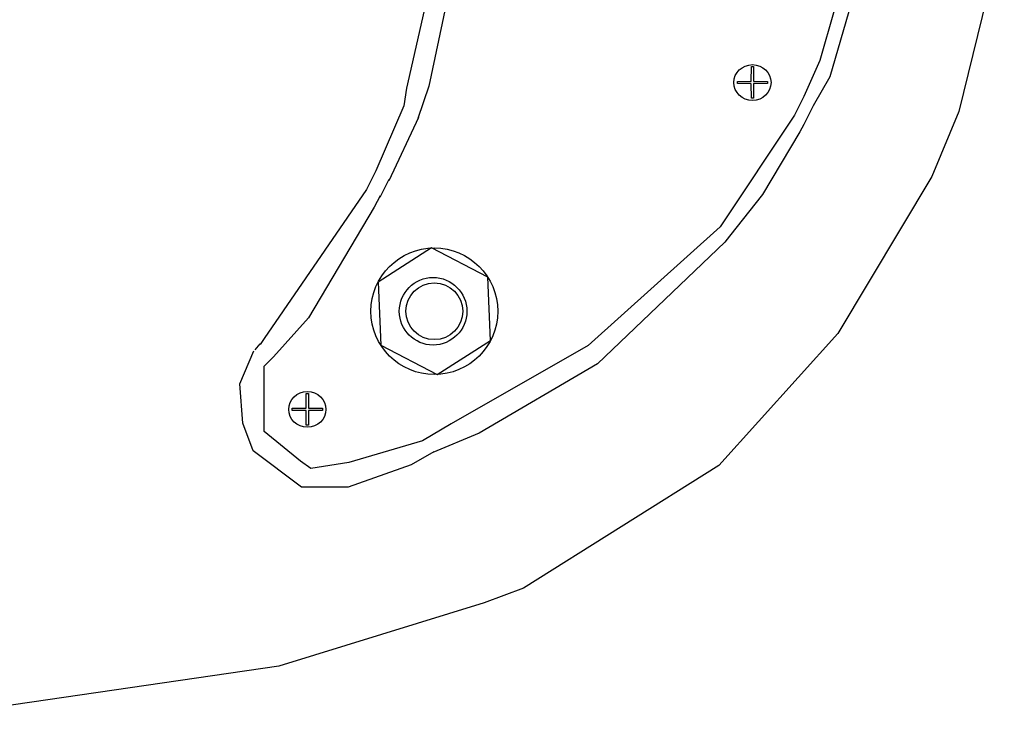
# Model space of a CAD drawing. Extents: x 49 to 882, y -9 to 1184.
# Tile 10 of 28: x 265 to 375, y 7 to 84. Entities that reach past the tile are written whole.
import ezdxf

# ---------------------------------------------------------------- set-up
doc = ezdxf.new("R2010")
doc.units = 0
doc.layers.get('0').update_dxf_attribs({"linetype": 'CONTINUOUS'})
for name, color, linetype in [('Body', 7, 'CONTINUOUS'), ('Hrdware', 7, 'CONTINUOUS'), ('scrPlate', 7, 'CONTINUOUS')]:
    doc.layers.add(name, color=color, linetype=linetype)

# ---------------------------------------------------------------- blocks, each defined once
blk = doc.blocks.new('*G13')
at = {"color": 7, "linetype": 'CONTINUOUS'}
for p, q in [((346.600554, 77.012483), (346.608587, 78.661971)), ((346.608587, 78.661971), (346.858584, 78.660754)), ((346.858584, 78.660754), (346.850629, 77.02741)), ((345.0487, 76.772746), (345.050355, 77.02274)), ((346.600558, 76.762477), (345.0487, 76.772746)), ((345.050355, 77.02274), (346.600554, 77.012483)), ((346.608587, 75.146763), (346.600558, 76.762477)), ((348.392603, 76.767202), (346.850487, 76.777406)), ((346.850487, 76.777406), (346.858584, 75.148005)), ((346.850629, 77.02741), (348.394257, 77.017196)), ((348.394257, 77.017196), (348.392603, 76.767202)), ((346.858584, 75.148005), (346.608587, 75.146763))]:
    blk.add_line(p, q, dxfattribs=at)
at = {"color": 7, "linetype": 'CONTINUOUS', "extrusion": (0, 0.261946, 0.965082)}
blk.add_circle((-346.724942, -74.201961, 20.140183), 2.060844, dxfattribs=at)
blk = doc.blocks.new('*G14')
at = {"color": 7, "linetype": 'CONTINUOUS'}
for p, q in [((297.197869, 40.73934), (297.205902, 42.388829)), ((297.205902, 42.388829), (297.455899, 42.387611)), ((297.455899, 42.387611), (297.447945, 40.754268)), ((295.646016, 40.499603), (295.64767, 40.749598)), ((297.197873, 40.489335), (295.646016, 40.499603)), ((295.64767, 40.749598), (297.197869, 40.73934)), ((297.205902, 38.87362), (297.197873, 40.489335)), ((298.989918, 40.494059), (297.447802, 40.504263)), ((297.447802, 40.504263), (297.455899, 38.874863)), ((297.447945, 40.754268), (298.991572, 40.744054)), ((298.991572, 40.744054), (298.989918, 40.494059)), ((297.455899, 38.874863), (297.205902, 38.87362))]:
    blk.add_line(p, q, dxfattribs=at)
at = {"color": 7, "linetype": 'CONTINUOUS', "extrusion": (0, 0.261946, 0.965082)}
blk.add_circle((-297.322258, -39.195389, 10.638564), 2.060844, dxfattribs=at)

msp = doc.modelspace()

# ---------------------------------------------------------------- linework, layer by layer
at = {"layer": 'Body', "linetype": 'CONTINUOUS'}
for p, q in [((374.678701, 94.267009, -2), (369.636566, 73.690927, -2)), ((369.636566, 73.690927, -2), (366.62848, 66.470909, -2)), ((366.62848, 66.470909, -2), (356.210172, 49.034501, -2)), ((356.210172, 49.034501, -2), (342.97878, 34.393303, -2)), ((342.97878, 34.393303, -2), (321.299915, 20.778395, -2)), ((321.299915, 20.778395, -2), (316.943384, 19.128088, -2)), ((316.943384, 19.128088, -2), (294.147366, 12.098878, -2)), ((294.147366, 12.098878, -2), (255.848362, 6.544596, -2))]:
    msp.add_line(p, q, dxfattribs=at)
at = {"layer": 'Hrdware', "color": 7, "linetype": 'CONTINUOUS'}
msp.add_lwpolyline([(317.656234, 48.260986), (317.346462, 55.284023), (311.109447, 58.527271), (305.182204, 54.747481), (305.491976, 47.724444), (311.728992, 44.481196), (317.656234, 48.260986), (317.656234, 48.260986)], close=True, dxfattribs=at)
for centre, radius in [((311.419219, 51.504234), 7.029866), ((311.283233, 51.504234), 3.750001), ((311.419223, 51.504234), 3.150002)]:
    msp.add_circle(centre, radius, dxfattribs=at)
at = {"layer": 'scrPlate', "linetype": 'CONTINUOUS'}
for p, q in [((352.423986, 75.336373, -2), (351.391603, 73.271633, -2)), ((308.031873, 74.304016, -2), (304.934749, 67.077386, -2)), ((351.391603, 73.271633, -2), (343.13259, 60.883138, -2)), ((353.456344, 74.304016, -2), (352.423986, 72.23925, -2)), ((309.676299, 73.01796, -2), (306.368274, 65.976593, -2)), ((304.934749, 67.077386, -2), (303.902366, 65.01262, -2)), ((306.368274, 66.118365, -2), (305.375866, 64.133551, -2)), ((303.902366, 65.01262, -2), (292.546255, 48.494644, -2)), ((292.546255, 48.494644, -2), (292.094157, 47.831408, -2)), ((291.543944, 47.226174, -2), (292.094157, 47.886429, -2))]:
    msp.add_line(p, q, dxfattribs=at)
for points in [[(350.35922, 172.379588, -2), (358.220749, 148.55548, -2), (361.715357, 132.116981, -2), (361.715357, 101.145745, -2), (360.04805, 93.839638, -2), (355.314633, 77.504365, -2), (353.456344, 74.304016, -2)], [(349.326863, 171.347205, -2), (357.445334, 146.847629, -2), (360.411243, 130.011741, -2), (360.411243, 102.053716, -2), (358.971905, 96.034665, -2), (354.217727, 79.329626, -2), (352.423986, 75.336373, -2)], [(284.24372, 158.56762, -2), (294.452017, 153.558366, -2), (304.934749, 144.505476, -2), (308.23835, 138.414479, -2), (309.890137, 135.110879, -2), (314.22612, 118.696104, -2), (314.22612, 102.178128, -2), (308.341575, 76.265505, -2), (308.031873, 74.304016, -2)], [(315.914299, 120.700786, -2), (315.806686, 100.142267, -2), (310.819269, 76.471982, -2), (309.586561, 72.895409, -2)], [(352.423986, 72.23925, -2), (351.993295, 71.435078, -2), (347.849746, 64.456469, -2), (344.164973, 59.850755, -2)], [(305.423124, 64.32258, -2), (304.728273, 63.05113, -2), (297.456227, 50.760705, -2), (293.578613, 46.429878, -2)], [(343.13259, 60.883138, -2), (328.478035, 47.714153, -2), (313.296988, 38.996797, -2), (310.096614, 37.138507, -2)], [(344.164973, 59.850755, -2), (343.66258, 59.178895, -2), (329.510418, 45.649412, -2), (316.394112, 37.964414, -2), (311.241545, 35.836779, -2)], [(311.351588, 35.8918, -2), (308.857754, 34.454337, -2), (301.837626, 31.976643, -2), (296.675736, 31.976643, -2), (291.307395, 36.002899, -2), (290.171787, 39.100022, -2), (289.838286, 43.429709, -2), (291.378881, 47.116132, -2)], [(310.096614, 37.138507, -2), (301.928456, 34.709327, -2), (297.708119, 34.041384, -2), (296.572511, 34.86729, -2), (292.546255, 38.17089, -2), (292.546255, 45.39752, -2), (293.578613, 46.429878, -2)]]:
    msp.add_polyline3d(points, dxfattribs=at)

# ---------------------------------------------------------------- block references
at = {"layer": 'scrPlate', "color": 7, "linetype": 'CONTINUOUS'}
for name in ['*G13', '*G14']:
    msp.add_blockref(name, (0, 0), dxfattribs=at)

doc.saveas('drawing.dxf')
